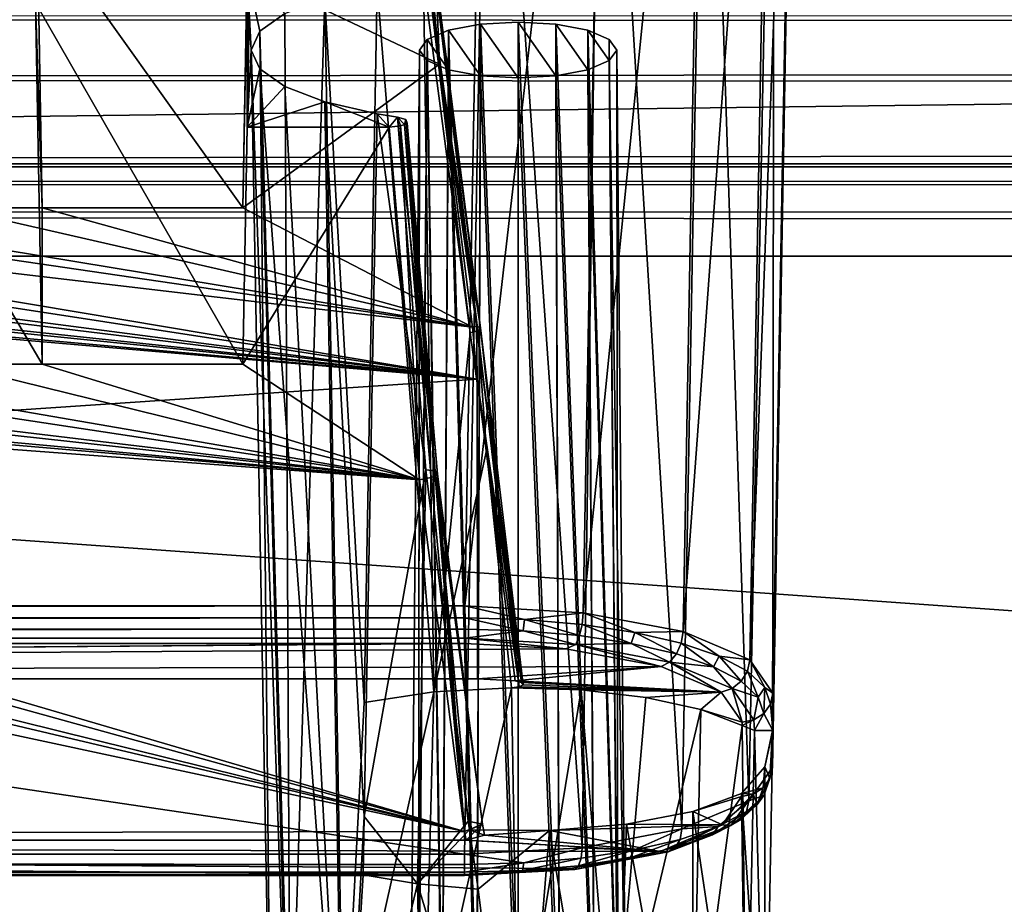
# Model space of a CAD drawing. Header units: metres. Extents: x -900 to 900, y -400 to 400.
# Tile 117 of 253: x 66 to 82, y -352 to -337. Entities that reach past the tile are written whole.
import ezdxf

# ---------------------------------------------------------------- set-up
doc = ezdxf.new("R2010")
doc.units = ezdxf.units.M

msp = doc.modelspace()

# ---------------------------------------------------------------- linework, layer by layer
at = {"layer": 'top'}
for points in [[(665.330933, -331.521484, -87.092094), (0.734328, -339.873474, -34.248688), (0.734328, -331.785187, -85.375465)], [(665.330933, -331.521484, -87.092094), (699.821045, -339.873474, -34.248688), (0.734328, -339.873474, -34.248688)], [(699.821045, -337.267792, -32.492775), (0.734328, -337.447784, -32.089329), (699.821045, -337.89444, -31.327679)], [(0.734328, -337.447784, -32.089329), (0.734328, -338.448273, -30.640034), (699.821045, -337.89444, -31.327679)], [(699.821045, -337.89444, -31.327679), (0.734328, -338.448273, -30.640034), (699.821045, -338.761719, -30.328711)], [(0.734328, -338.448273, -30.640034), (0.734328, -339.827301, -29.544678), (699.821045, -338.761719, -30.328711)], [(699.821045, -338.761719, -30.328711), (0.734328, -339.827301, -29.544678), (699.821045, -339.827301, -29.544678)], [(0.734328, -339.827301, -29.544678), (0.734328, -389.60788, -0.803848), (699.821045, -339.827301, -29.544678)], [(0.734328, -389.60788, -0.803848), (700.734314, -389.60788, -0.803848), (699.821045, -339.827301, -29.544678)], [(0.734328, -340.140503, -33.411907), (699.821045, -339.873474, -34.248688), (699.821045, -340.363281, -33.032032)], [(0.734328, -340.140503, -33.411907), (0.734328, -339.873474, -34.248688), (699.821045, -339.873474, -34.248688)], [(0.734328, -340.639496, -32.689068), (0.734328, -340.140503, -33.411907), (699.821045, -340.363281, -33.032032)], [(0.734328, -340.639496, -32.689068), (699.821045, -340.363281, -33.032032), (699.821045, -341.327301, -32.142754)], [(0.734328, -341.327301, -32.142754), (0.734328, -340.639496, -32.689068), (699.821045, -341.327301, -32.142754)], [(700.734314, -391.111328, -3.399924), (0.734328, -341.327301, -32.142754), (699.821045, -341.327301, -32.142754)], [(700.734314, -391.111328, -3.399924), (0.734328, -391.111328, -3.399924), (0.734328, -341.327301, -32.142754)]]:
    msp.add_3dface(points, dxfattribs=at)
at = {"layer": 'top012'}
for points in [[(-73.521225, -347.001709, -103.007545), (-73.882248, -327.106323, -97.531837), (73.11277, -327.106323, -97.531837)], [(72.751755, -347.001709, -103.007545), (-73.521225, -347.001709, -103.007545), (73.11277, -327.106323, -97.531837)], [(72.751755, -347.001709, -103.007545), (73.11277, -327.106323, -97.531837), (75.029785, -327.162415, -97.151451)], [(74.667778, -347.112, -102.642059), (72.751755, -347.001709, -103.007545), (75.029785, -327.162415, -97.151451)], [(74.667778, -347.112, -102.642059), (75.029785, -327.162415, -97.151451), (76.655792, -327.322113, -96.068375)], [(76.291084, -347.419556, -101.599655), (74.667778, -347.112, -102.642059), (76.655792, -327.322113, -96.068375)], [(76.291084, -347.419556, -101.599655), (76.655792, -327.322113, -96.068375), (77.742599, -327.561066, -94.447922)], [(77.373924, -347.877411, -100.039482), (76.291084, -347.419556, -101.599655), (77.742599, -327.561066, -94.447922)], [(77.373924, -347.877411, -100.039482), (77.742599, -327.561066, -94.447922), (78.12429, -327.842773, -92.537476)], [(77.750977, -348.41568, -98.199654), (77.373924, -347.877411, -100.039482), (78.12429, -327.842773, -92.537476)], [(78.12429, -327.842773, -92.537476), (77.740479, -349.623169, -94.093895), (77.745689, -349.024017, -96.131165)], [(78.12429, -327.842773, -92.537476), (78.12429, -328.584778, -87.505608), (77.740479, -349.623169, -94.093895)], [(77.750977, -348.41568, -98.199654), (78.12429, -327.842773, -92.537476), (77.745689, -349.024017, -96.131165)], [(77.740479, -349.623169, -94.093895), (78.12429, -328.584778, -87.505608), (77.774284, -328.856049, -85.665916)], [(77.356384, -350.164459, -92.26281), (77.774284, -328.856049, -85.665916), (76.664467, -329.105652, -83.973228)], [(77.356384, -350.164459, -92.26281), (77.740479, -349.623169, -94.093895), (77.774284, -328.856049, -85.665916)], [(76.271919, -350.621765, -90.711143), (76.664467, -329.105652, -83.973228), (74.974274, -329.269531, -82.861763)], [(76.271919, -350.621765, -90.711143), (77.356384, -350.164459, -92.26281), (76.664467, -329.105652, -83.973228)], [(73.137299, -329.321228, -82.511246), (-73.906776, -329.321228, -82.511246), (72.741257, -351.030212, -89.309532)], [(-73.906776, -329.321228, -82.511246), (-73.510727, -351.030212, -89.309532), (72.741257, -351.030212, -89.309532)], [(72.741257, -351.030212, -89.309532), (74.651611, -350.92572, -89.674278), (73.137299, -329.321228, -82.511246)], [(74.651611, -350.92572, -89.674278), (74.974274, -329.269531, -82.861763), (73.137299, -329.321228, -82.511246)], [(74.651611, -350.92572, -89.674278), (76.271919, -350.621765, -90.711143), (74.974274, -329.269531, -82.861763)], [(69.232346, -335.666107, -96.995865), (65.805069, -335.861908, -97.049751), (69.144127, -340.539459, -98.337128)], [(69.213799, -336.72998, -97.144173), (69.232346, -335.666107, -96.995865), (69.144127, -340.539459, -98.337128)], [(65.805069, -335.861908, -97.049751), (65.782516, -337.216003, -87.866669), (65.88974, -340.539459, -98.337128)], [(65.805069, -335.861908, -97.049751), (65.88974, -340.539459, -98.337128), (69.144127, -340.539459, -98.337128)], [(69.213799, -339.230011, -88.643356), (69.250504, -337.165253, -88.210953), (69.230324, -335.953308, -96.429764)], [(69.213799, -339.230011, -88.643356), (69.230324, -335.953308, -96.429764), (69.213799, -336.72998, -97.144173)], [(69.213799, -336.72998, -97.144173), (69.144127, -340.539459, -98.337128), (72.338806, -338.210144, -97.607689)], [(72.198372, -336.72998, -97.144173), (69.213799, -336.72998, -97.144173), (72.338806, -338.210144, -97.607689)], [(69.828117, -337.38678, -94.910889), (69.421951, -337.673615, -93.9356), (69.213799, -336.72998, -97.144173)], [(69.421951, -337.673615, -93.9356), (69.283615, -337.980011, -92.893768), (69.213799, -336.72998, -97.144173)], [(69.213799, -336.72998, -97.144173), (69.283615, -337.980011, -92.893768), (69.213799, -339.230011, -88.643356)], [(72.198372, -336.72998, -97.144173), (72.338806, -338.210144, -97.607689), (72.278191, -336.762817, -97.032524)], [(71.324722, -336.942719, -96.420891), (72.077942, -336.837433, -96.7789), (72.244186, -348.39563, -100.009048)], [(72.077942, -336.837433, -96.7789), (72.157089, -336.829193, -96.806885), (72.837906, -342.567505, -98.567841)], [(72.244186, -348.39563, -100.009048), (72.077942, -336.837433, -96.7789), (72.837906, -342.567505, -98.567841)], [(72.959412, -342.53537, -98.634079), (72.157089, -336.829193, -96.806885), (72.261528, -336.803558, -96.89399)], [(72.837906, -342.567505, -98.567841), (72.157089, -336.829193, -96.806885), (72.959412, -342.53537, -98.634079)], [(73.001968, -342.491547, -98.766609), (72.261528, -336.803558, -96.89399), (72.278191, -336.762817, -97.032524)], [(72.959412, -342.53537, -98.634079), (72.261528, -336.803558, -96.89399), (73.001968, -342.491547, -98.766609)], [(72.338806, -338.210144, -97.607689), (73.001968, -342.491547, -98.766609), (72.278191, -336.762817, -97.032524)], [(70.476173, -337.137848, -95.757339), (71.324722, -336.942719, -96.420891), (71.115265, -348.567719, -99.423897)], [(71.115265, -348.567719, -99.423897), (71.324722, -336.942719, -96.420891), (72.244186, -348.39563, -100.009048)], [(65.782516, -337.216003, -87.866669), (69.252525, -337.151703, -87.846535), (69.144127, -343.078796, -89.702637)], [(65.88974, -343.078796, -89.702637), (65.782516, -337.216003, -87.866669), (69.144127, -343.078796, -89.702637)], [(65.782516, -337.216003, -87.866669), (65.88974, -343.078796, -89.702637), (65.88974, -340.539459, -98.337128)], [(69.144127, -343.078796, -89.702637), (69.252525, -337.151703, -87.846535), (69.213799, -339.230011, -88.643356)], [(69.252525, -337.151703, -87.846535), (69.250504, -337.165253, -88.210953), (69.213799, -339.230011, -88.643356)], [(69.828117, -337.38678, -94.910889), (70.476173, -337.137848, -95.757339), (69.911819, -355.303955, -99.587593)], [(69.911819, -355.303955, -99.587593), (70.476173, -337.137848, -95.757339), (70.780769, -354.937012, -100.835228)], [(70.476173, -337.137848, -95.757339), (71.115265, -348.567719, -99.423897), (70.780769, -354.937012, -100.835228)], [(69.421951, -337.673615, -93.9356), (69.828117, -337.38678, -94.910889), (69.911819, -355.303955, -99.587593)], [(73.615273, -353.880707, -99.393036), (73.615265, -337.528564, -94.428764), (73.002968, -337.562927, -94.31192)], [(73.002968, -337.562927, -94.31192), (73.615265, -337.528564, -94.428764), (73.615265, -338.431427, -91.358772)], [(73.615273, -353.880707, -99.393036), (74.284569, -353.918243, -99.265366), (73.615265, -337.528564, -94.428764)], [(74.284569, -353.918243, -99.265366), (74.227554, -337.562927, -94.31192), (73.615265, -337.528564, -94.428764)], [(73.615265, -337.528564, -94.428764), (74.227554, -338.397064, -91.475616), (73.615265, -338.431427, -91.358772)], [(73.615265, -337.528564, -94.428764), (74.227554, -337.562927, -94.31192), (74.227554, -338.397064, -91.475616)], [(69.283615, -337.980011, -92.893768), (69.421951, -337.673615, -93.9356), (69.606689, -355.736755, -98.115898)], [(69.421951, -337.673615, -93.9356), (69.911819, -355.303955, -99.587593), (69.606689, -355.736755, -98.115898)], [(72.378525, -354.025208, -98.901695), (72.483894, -337.660797, -93.979172), (72.137054, -337.807251, -93.481186)], [(72.137054, -337.807251, -93.481186), (72.483894, -337.660797, -93.979172), (72.483894, -338.299225, -91.808365)], [(72.378525, -354.025208, -98.901695), (72.945999, -353.918243, -99.265366), (72.483894, -337.660797, -93.979172)], [(72.945999, -353.918243, -99.265366), (73.002968, -337.562927, -94.31192), (72.483894, -337.660797, -93.979172)], [(72.483894, -337.660797, -93.979172), (73.002968, -337.562927, -94.31192), (73.002968, -338.397064, -91.475616)], [(72.483894, -337.660797, -93.979172), (73.002968, -338.397064, -91.475616), (72.483894, -338.299225, -91.808365)], [(72.945999, -353.918243, -99.265366), (73.615273, -353.880707, -99.393036), (73.002968, -337.562927, -94.31192)], [(73.002968, -337.562927, -94.31192), (73.615265, -338.431427, -91.358772), (73.002968, -338.397064, -91.475616)], [(74.284569, -353.918243, -99.265366), (74.851997, -354.025208, -98.901657), (74.227554, -337.562927, -94.31192)], [(74.851997, -354.025208, -98.901657), (74.746635, -337.660797, -93.979172), (74.227554, -337.562927, -94.31192)], [(74.227554, -337.562927, -94.31192), (74.746635, -338.299225, -91.808365), (74.227554, -338.397064, -91.475616)], [(74.227554, -337.562927, -94.31192), (74.746635, -337.660797, -93.979172), (74.746635, -338.299225, -91.808365)], [(74.851997, -354.025208, -98.901657), (75.231148, -354.185303, -98.3573), (74.746635, -337.660797, -93.979172)], [(75.231148, -354.185303, -98.3573), (75.093468, -337.807251, -93.481186), (74.746635, -337.660797, -93.979172)], [(74.746635, -337.660797, -93.979172), (75.093468, -338.152771, -92.306351), (74.746635, -338.299225, -91.808365)], [(74.746635, -337.660797, -93.979172), (75.093468, -337.807251, -93.481186), (75.093468, -338.152771, -92.306351)], [(71.999313, -354.185303, -98.35733), (72.137054, -337.807251, -93.481186), (72.015266, -337.980011, -92.893768)], [(71.999313, -354.185303, -98.35733), (72.378525, -354.025208, -98.901695), (72.137054, -337.807251, -93.481186)], [(72.015266, -337.980011, -92.893768), (72.137054, -337.807251, -93.481186), (72.137054, -338.152771, -92.306351)], [(72.137054, -337.807251, -93.481186), (72.483894, -338.299225, -91.808365), (72.137054, -338.152771, -92.306351)], [(75.215263, -337.980011, -92.893768), (75.093468, -337.807251, -93.481186), (75.231148, -354.185303, -98.3573)], [(75.093468, -337.807251, -93.481186), (75.215263, -337.980011, -92.893768), (75.093468, -338.152771, -92.306351)], [(69.283615, -337.980011, -92.893768), (69.421951, -338.286407, -91.851936), (69.213799, -339.230011, -88.643356)], [(69.606689, -355.736755, -98.115898), (69.911819, -356.169586, -96.644211), (69.283615, -337.980011, -92.893768)], [(69.911819, -356.169586, -96.644211), (69.421951, -338.286407, -91.851936), (69.283615, -337.980011, -92.893768)], [(71.866135, -354.374146, -97.715164), (71.999313, -354.185303, -98.35733), (72.015266, -337.980011, -92.893768)], [(71.866135, -354.374146, -97.715164), (72.015266, -337.980011, -92.893768), (71.999382, -354.563019, -97.07299)], [(72.015266, -337.980011, -92.893768), (72.137054, -338.152771, -92.306351), (71.999382, -354.563019, -97.07299)], [(75.093468, -338.152771, -92.306351), (75.215263, -337.980011, -92.893768), (75.364388, -354.374146, -97.715164)], [(75.364388, -354.374146, -97.715164), (75.215263, -337.980011, -92.893768), (75.231148, -354.185303, -98.3573)], [(71.999382, -354.563019, -97.07299), (72.137054, -338.152771, -92.306351), (72.378647, -354.723053, -96.52877)], [(72.137054, -338.152771, -92.306351), (72.483894, -338.299225, -91.808365), (72.378647, -354.723053, -96.52877)], [(74.746635, -338.299225, -91.808365), (75.093468, -338.152771, -92.306351), (75.231232, -354.563019, -97.072983)], [(75.231232, -354.563019, -97.072983), (75.093468, -338.152771, -92.306351), (75.364388, -354.374146, -97.715164)], [(72.338806, -338.210144, -97.607689), (69.144127, -340.539459, -98.337128), (72.87104, -342.476807, -98.943825)], [(69.213799, -339.230011, -88.643356), (69.421951, -338.286407, -91.851936), (69.828117, -338.573242, -90.876648)], [(69.911819, -356.169586, -96.644211), (70.780769, -356.536499, -95.396568), (69.421951, -338.286407, -91.851936)], [(70.780769, -356.536499, -95.396568), (69.828117, -338.573242, -90.876648), (69.421951, -338.286407, -91.851936)], [(73.001968, -342.491547, -98.766609), (72.338806, -338.210144, -97.607689), (72.938965, -342.460663, -98.894577)], [(72.338806, -338.210144, -97.607689), (72.87104, -342.476807, -98.943825), (72.938965, -342.460663, -98.894577)], [(72.378647, -354.723053, -96.52877), (72.483894, -338.299225, -91.808365), (72.945976, -354.830048, -96.164978)], [(72.483894, -338.299225, -91.808365), (73.002968, -338.397064, -91.475616), (72.945976, -354.830048, -96.164978)], [(74.227554, -338.397064, -91.475616), (74.746635, -338.299225, -91.808365), (74.852051, -354.723114, -96.528603)], [(74.852051, -354.723114, -96.528603), (74.746635, -338.299225, -91.808365), (75.231232, -354.563019, -97.072983)], [(72.945976, -354.830048, -96.164978), (73.002968, -338.397064, -91.475616), (73.615257, -354.867615, -96.037262)], [(73.002968, -338.397064, -91.475616), (73.615265, -338.431427, -91.358772), (73.615257, -354.867615, -96.037262)], [(73.615257, -354.867615, -96.037262), (73.615265, -338.431427, -91.358772), (74.284576, -354.830078, -96.164886)], [(73.615265, -338.431427, -91.358772), (74.227554, -338.397064, -91.475616), (74.284576, -354.830078, -96.164886)], [(74.284576, -354.830078, -96.164886), (74.227554, -338.397064, -91.475616), (74.852051, -354.723114, -96.528603)], [(69.828117, -338.573242, -90.876648), (70.476173, -338.822174, -90.030197), (69.213799, -339.230011, -88.643356)], [(70.476173, -338.822174, -90.030197), (69.828117, -338.573242, -90.876648), (70.780769, -356.536499, -95.396568)], [(70.476173, -338.822174, -90.030197), (71.519783, -339.230103, -88.643379), (69.213799, -339.230011, -88.643356)], [(70.476173, -338.822174, -90.030197), (71.324722, -339.017303, -89.366646), (71.519783, -339.230103, -88.643379)], [(71.324722, -339.017303, -89.366646), (70.476173, -338.822174, -90.030197), (71.115265, -350.417206, -93.135101)], [(70.476173, -338.822174, -90.030197), (70.780769, -356.536499, -95.396568), (71.115265, -350.417206, -93.135101)], [(72.116959, -344.794434, -90.777023), (71.324722, -339.017303, -89.366646), (71.115265, -350.417206, -93.135101)], [(71.324722, -339.017303, -89.366646), (71.655487, -339.069916, -89.187752), (71.519783, -339.230103, -88.643379)], [(72.116959, -344.794434, -90.777023), (71.655487, -339.069916, -89.187752), (71.324722, -339.017303, -89.366646)], [(71.519783, -339.230103, -88.643379), (71.655487, -339.069916, -89.187752), (71.703621, -339.212341, -88.703522)], [(71.790985, -339.10907, -89.054626), (71.655487, -339.069916, -89.187752), (72.269905, -344.811523, -90.644859)], [(71.655487, -339.069916, -89.187752), (72.116959, -344.794434, -90.777023), (72.269905, -344.811523, -90.644859)], [(71.655487, -339.069916, -89.187752), (71.771835, -339.191345, -88.774826), (71.703621, -339.212341, -88.703522)], [(71.655487, -339.069916, -89.187752), (71.790985, -339.10907, -89.054626), (71.771835, -339.191345, -88.774826)], [(71.790985, -339.10907, -89.054626), (71.812004, -339.1651, -88.864151), (71.771835, -339.191345, -88.774826)], [(71.812004, -339.1651, -88.864151), (71.790985, -339.10907, -89.054626), (72.304123, -344.862183, -90.448372)], [(71.790985, -339.10907, -89.054626), (72.269905, -344.811523, -90.644859), (72.304123, -344.862183, -90.448372)], [(69.213799, -339.230011, -88.643356), (71.519783, -339.230103, -88.643379), (69.144127, -343.078796, -89.702637)], [(71.519783, -339.230103, -88.643379), (72.010674, -344.958374, -90.21994), (69.144127, -343.078796, -89.702637)], [(72.010674, -344.958374, -90.21994), (71.519783, -339.230103, -88.643379), (71.703621, -339.212341, -88.703522)], [(72.200256, -344.918884, -90.280052), (71.703621, -339.212341, -88.703522), (71.771835, -339.191345, -88.774826)], [(72.010674, -344.958374, -90.21994), (71.703621, -339.212341, -88.703522), (72.200256, -344.918884, -90.280052)], [(71.771835, -339.191345, -88.774826), (71.812004, -339.1651, -88.864151), (72.267342, -344.891571, -90.354889)], [(72.267342, -344.891571, -90.354889), (72.200256, -344.918884, -90.280052), (71.771835, -339.191345, -88.774826)], [(71.812004, -339.1651, -88.864151), (72.304123, -344.862183, -90.448372), (72.267342, -344.891571, -90.354889)], [(72.951332, -343.319763, -99.207802), (40.619541, -340.539459, -98.337128), (0.605772, -348.18335, -100.730858)], [(42.119236, -340.539459, -98.337128), (40.619541, -340.539459, -98.337128), (72.951332, -343.319763, -99.207802)], [(45.373642, -340.539459, -98.337128), (42.119236, -340.539459, -98.337128), (72.951332, -343.319763, -99.207802)], [(72.951332, -343.319763, -99.207802), (46.873337, -340.539459, -98.337128), (45.373642, -340.539459, -98.337128)], [(50.127743, -340.539459, -98.337128), (46.873337, -340.539459, -98.337128), (72.951332, -343.319763, -99.207802)], [(51.627438, -340.539459, -98.337128), (50.127743, -340.539459, -98.337128), (72.951332, -343.319763, -99.207802)], [(72.951332, -343.319763, -99.207802), (54.88184, -340.539459, -98.337128), (51.627438, -340.539459, -98.337128)], [(56.381538, -340.539459, -98.337128), (54.88184, -340.539459, -98.337128), (72.951332, -343.319763, -99.207802)], [(59.635941, -340.539459, -98.337128), (56.381538, -340.539459, -98.337128), (72.87104, -342.476807, -98.943825)], [(72.87104, -342.476807, -98.943825), (56.381538, -340.539459, -98.337128), (72.951332, -343.319763, -99.207802)], [(61.135635, -340.539459, -98.337128), (59.635941, -340.539459, -98.337128), (72.87104, -342.476807, -98.943825)], [(64.390038, -340.539459, -98.337128), (61.135635, -340.539459, -98.337128), (72.87104, -342.476807, -98.943825)], [(65.88974, -340.539459, -98.337128), (65.88974, -343.078796, -89.702637), (64.390038, -340.539459, -98.337128)], [(65.88974, -343.078796, -89.702637), (64.390038, -343.078796, -89.702637), (64.390038, -340.539459, -98.337128)], [(72.87104, -342.476807, -98.943825), (65.88974, -340.539459, -98.337128), (64.390038, -340.539459, -98.337128)], [(69.144127, -340.539459, -98.337128), (65.88974, -340.539459, -98.337128), (72.87104, -342.476807, -98.943825)], [(72.938965, -342.460663, -98.894577), (72.87104, -342.476807, -98.943825), (72.951332, -343.319763, -99.207802)], [(73.671326, -348.243896, -100.525032), (72.938965, -342.460663, -98.894577), (72.951332, -343.319763, -99.207802)], [(73.671326, -348.243896, -100.525032), (73.698654, -348.282318, -100.394371), (72.938965, -342.460663, -98.894577)], [(73.698654, -348.282318, -100.394371), (73.001968, -342.491547, -98.766609), (72.938965, -342.460663, -98.894577)], [(72.244186, -348.39563, -100.009048), (72.837906, -342.567505, -98.567841), (73.102524, -344.477844, -99.134254)], [(73.102524, -344.477844, -99.134254), (72.837906, -342.567505, -98.567841), (72.959412, -342.53537, -98.634079)], [(73.630249, -348.316467, -100.278206), (72.959412, -342.53537, -98.634079), (73.001968, -342.491547, -98.766609)], [(73.102524, -344.477844, -99.134254), (72.959412, -342.53537, -98.634079), (73.630249, -348.316467, -100.278206)], [(73.698654, -348.282318, -100.394371), (73.630249, -348.316467, -100.278206), (73.001968, -342.491547, -98.766609)], [(37.365135, -343.078796, -89.702637), (72.741539, -350.661682, -91.789635), (0.605772, -350.801575, -91.82814)], [(37.365135, -343.078796, -89.702637), (40.619541, -343.078796, -89.702637), (72.741539, -350.661682, -91.789635)], [(40.619541, -343.078796, -89.702637), (42.119236, -343.078796, -89.702637), (72.741539, -350.661682, -91.789635)], [(72.741539, -350.661682, -91.789635), (42.119236, -343.078796, -89.702637), (45.373642, -343.078796, -89.702637)], [(45.373642, -343.078796, -89.702637), (46.873337, -343.078796, -89.702637), (72.741539, -350.661682, -91.789635)], [(46.873337, -343.078796, -89.702637), (72.010674, -344.958374, -90.21994), (72.741539, -350.661682, -91.789635)], [(46.873337, -343.078796, -89.702637), (50.127743, -343.078796, -89.702637), (72.010674, -344.958374, -90.21994)], [(50.127743, -343.078796, -89.702637), (51.627438, -343.078796, -89.702637), (72.010674, -344.958374, -90.21994)], [(72.010674, -344.958374, -90.21994), (51.627438, -343.078796, -89.702637), (54.88184, -343.078796, -89.702637)], [(54.88184, -343.078796, -89.702637), (56.381538, -343.078796, -89.702637), (72.010674, -344.958374, -90.21994)], [(56.381538, -343.078796, -89.702637), (59.635941, -343.078796, -89.702637), (72.010674, -344.958374, -90.21994)], [(72.010674, -344.958374, -90.21994), (59.635941, -343.078796, -89.702637), (61.135635, -343.078796, -89.702637)], [(61.135635, -343.078796, -89.702637), (64.390038, -343.078796, -89.702637), (72.010674, -344.958374, -90.21994)], [(64.390038, -343.078796, -89.702637), (65.88974, -343.078796, -89.702637), (72.010674, -344.958374, -90.21994)], [(72.010674, -344.958374, -90.21994), (65.88974, -343.078796, -89.702637), (69.144127, -343.078796, -89.702637)], [(72.955193, -348.18335, -100.730858), (72.951332, -343.319763, -99.207802), (0.605772, -348.18335, -100.730858)], [(73.566483, -348.220154, -100.605728), (73.671326, -348.243896, -100.525032), (72.951332, -343.319763, -99.207802)], [(72.955193, -348.18335, -100.730858), (73.566483, -348.220154, -100.605728), (72.951332, -343.319763, -99.207802)], [(73.505943, -348.330963, -100.233139), (72.244186, -348.39563, -100.009048), (73.102524, -344.477844, -99.134254)], [(73.505943, -348.330963, -100.233139), (73.102524, -344.477844, -99.134254), (73.630249, -348.316467, -100.278206)], [(71.981422, -351.514252, -92.949104), (72.116959, -344.794434, -90.777023), (71.115265, -350.417206, -93.135101)], [(72.800667, -350.494415, -92.359619), (72.116959, -344.794434, -90.777023), (71.981422, -351.514252, -92.949104)], [(72.116959, -344.794434, -90.777023), (72.800667, -350.494415, -92.359619), (72.269905, -344.811523, -90.644859)], [(72.304123, -344.862183, -90.448372), (72.741539, -350.661682, -91.789635), (72.267342, -344.891571, -90.354889)], [(72.800667, -350.494415, -92.359619), (73.03582, -350.541931, -92.036575), (72.269905, -344.811523, -90.644859)], [(72.269905, -344.811523, -90.644859), (73.03582, -350.541931, -92.036575), (72.304123, -344.862183, -90.448372)], [(73.03582, -350.541931, -92.036575), (72.741539, -350.661682, -91.789635), (72.304123, -344.862183, -90.448372)], [(72.741539, -350.661682, -91.789635), (72.010674, -344.958374, -90.21994), (72.200256, -344.918884, -90.280052)], [(72.741539, -350.661682, -91.789635), (72.200256, -344.918884, -90.280052), (72.267342, -344.891571, -90.354889)], [(72.751755, -347.194153, -103.021889), (-73.521225, -347.194153, -103.021889), (72.751755, -347.001709, -103.007545)], [(-73.521225, -347.194153, -103.021889), (-73.521225, -347.001709, -103.007545), (72.751755, -347.001709, -103.007545)], [(72.751755, -347.194153, -103.021889), (72.751755, -347.001709, -103.007545), (73.718483, -347.222321, -102.929825)], [(73.718483, -347.222321, -102.929825), (72.751755, -347.001709, -103.007545), (74.667778, -347.112, -102.642059)], [(74.667778, -347.112, -102.642059), (74.651833, -347.302917, -102.658524), (73.718483, -347.222321, -102.929825)], [(75.510246, -347.433197, -102.217262), (74.651833, -347.302917, -102.658524), (74.667778, -347.112, -102.642059)], [(76.291084, -347.419556, -101.599655), (75.510246, -347.433197, -102.217262), (74.667778, -347.112, -102.642059)], [(72.751755, -347.377655, -102.962303), (-73.521225, -347.377655, -102.962303), (72.751755, -347.194153, -103.021889)], [(-73.521225, -347.377655, -102.962303), (-73.521225, -347.194153, -103.021889), (72.751755, -347.194153, -103.021889)], [(73.69722, -347.404785, -102.872025), (72.751755, -347.377655, -102.962303), (72.751755, -347.194153, -103.021889)], [(73.69722, -347.404785, -102.872025), (72.751755, -347.194153, -103.021889), (73.718483, -347.222321, -102.929825)], [(73.718483, -347.222321, -102.929825), (74.610023, -347.483276, -102.606522), (73.69722, -347.404785, -102.872025)], [(74.651833, -347.302917, -102.658524), (74.610023, -347.483276, -102.606522), (73.718483, -347.222321, -102.929825)], [(72.751755, -347.524963, -102.837669), (-73.521225, -347.524963, -102.837669), (72.751755, -347.377655, -102.962303)], [(-73.521225, -347.524963, -102.837669), (-73.521225, -347.377655, -102.962303), (72.751755, -347.377655, -102.962303)], [(72.751755, -347.524963, -102.837669), (72.751755, -347.377655, -102.962303), (73.69722, -347.404785, -102.872025)], [(74.548409, -347.626343, -102.493797), (72.751755, -347.524963, -102.837669), (73.69722, -347.404785, -102.872025)], [(74.610023, -347.483276, -102.606522), (74.548409, -347.626343, -102.493797), (73.69722, -347.404785, -102.872025)], [(75.449524, -347.610474, -102.174866), (74.610023, -347.483276, -102.606522), (74.651833, -347.302917, -102.658524)], [(74.651833, -347.302917, -102.658524), (75.510246, -347.433197, -102.217262), (75.449524, -347.610474, -102.174866)], [(75.510246, -347.433197, -102.217262), (76.184402, -347.781067, -101.595055), (75.449524, -347.610474, -102.174866)], [(76.261688, -347.607727, -101.624428), (75.510246, -347.433197, -102.217262), (76.291084, -347.419556, -101.599655)], [(75.510246, -347.433197, -102.217262), (76.261688, -347.607727, -101.624428), (76.184402, -347.781067, -101.595055)], [(76.877831, -347.820007, -100.902023), (76.261688, -347.607727, -101.624428), (76.291084, -347.419556, -101.599655)], [(76.291084, -347.419556, -101.599655), (77.373924, -347.877411, -100.039482), (76.877831, -347.820007, -100.902023)], [(72.751755, -347.614075, -102.666542), (-73.521225, -347.614075, -102.666542), (72.751755, -347.524963, -102.837669)], [(-73.521225, -347.614075, -102.666542), (-73.521225, -347.524963, -102.837669), (72.751755, -347.524963, -102.837669)], [(74.548409, -347.626343, -102.493797), (74.387276, -347.700928, -102.371292), (72.751755, -347.524963, -102.837669)], [(74.387276, -347.700928, -102.371292), (72.751755, -347.614075, -102.666542), (72.751755, -347.524963, -102.837669)], [(74.548409, -347.626343, -102.493797), (74.610023, -347.483276, -102.606522), (75.449524, -347.610474, -102.174866)], [(-1.375246, -348.18335, -100.730858), (-73.521225, -347.614075, -102.666542), (72.751755, -347.614075, -102.666542)], [(0.605772, -348.18335, -100.730858), (-1.375246, -348.18335, -100.730858), (72.751755, -347.614075, -102.666542)], [(72.751755, -347.614075, -102.666542), (74.387276, -347.700928, -102.371292), (0.605772, -348.18335, -100.730858)], [(74.387276, -347.700928, -102.371292), (75.93721, -347.987, -101.398575), (0.605772, -348.18335, -100.730858)], [(75.93721, -347.987, -101.398575), (74.387276, -347.700928, -102.371292), (74.548409, -347.626343, -102.493797)], [(76.070656, -347.914032, -101.515877), (74.548409, -347.626343, -102.493797), (75.449524, -347.610474, -102.174866)], [(76.070656, -347.914032, -101.515877), (75.93721, -347.987, -101.398575), (74.548409, -347.626343, -102.493797)], [(75.449524, -347.610474, -102.174866), (76.184402, -347.781067, -101.595055), (76.070656, -347.914032, -101.515877)], [(76.261688, -347.607727, -101.624428), (76.786995, -347.98877, -100.888588), (76.184402, -347.781067, -101.595055)], [(76.786995, -347.98877, -100.888588), (76.261688, -347.607727, -101.624428), (76.877831, -347.820007, -100.902023)], [(76.911751, -348.399872, -99.994644), (75.93721, -347.987, -101.398575), (76.070656, -347.914032, -101.515877)], [(76.184402, -347.781067, -101.595055), (76.786995, -347.98877, -100.888588), (76.070656, -347.914032, -101.515877)], [(77.086273, -348.344147, -100.053062), (76.911751, -348.399872, -99.994644), (76.070656, -347.914032, -101.515877)], [(76.070656, -347.914032, -101.515877), (76.786995, -347.98877, -100.888588), (77.086273, -348.344147, -100.053062)], [(77.23494, -348.225708, -100.082069), (76.786995, -347.98877, -100.888588), (76.877831, -347.820007, -100.902023)], [(77.373924, -347.877411, -100.039482), (77.335815, -348.062073, -100.077263), (76.877831, -347.820007, -100.902023)], [(76.877831, -347.820007, -100.902023), (77.335815, -348.062073, -100.077263), (77.23494, -348.225708, -100.082069)], [(77.335815, -348.062073, -100.077263), (77.373924, -347.877411, -100.039482), (77.616539, -348.324829, -99.180946)], [(77.373924, -347.877411, -100.039482), (77.750977, -348.41568, -98.199654), (77.616539, -348.324829, -99.180946)], [(0.605772, -348.18335, -100.730858), (75.93721, -347.987, -101.398575), (72.955193, -348.18335, -100.730858)], [(75.93721, -347.987, -101.398575), (73.566483, -348.220154, -100.605728), (72.955193, -348.18335, -100.730858)], [(75.93721, -347.987, -101.398575), (76.911751, -348.399872, -99.994644), (73.566483, -348.220154, -100.605728)], [(77.086273, -348.344147, -100.053062), (76.786995, -347.98877, -100.888588), (77.23494, -348.225708, -100.082069)], [(77.335815, -348.062073, -100.077263), (77.509567, -348.483032, -99.205589), (77.23494, -348.225708, -100.082069)], [(77.509567, -348.483032, -99.205589), (77.335815, -348.062073, -100.077263), (77.616539, -348.324829, -99.180946)], [(76.911751, -348.399872, -99.994644), (73.671326, -348.243896, -100.525032), (73.566483, -348.220154, -100.605728)], [(73.698654, -348.282318, -100.394371), (73.671326, -348.243896, -100.525032), (76.911751, -348.399872, -99.994644)], [(77.509567, -348.483032, -99.205589), (77.086273, -348.344147, -100.053062), (77.23494, -348.225708, -100.082069)], [(70.780769, -354.937012, -100.835228), (71.115265, -348.567719, -99.423897), (72.244186, -348.39563, -100.009048)], [(70.780769, -354.937012, -100.835228), (72.244186, -348.39563, -100.009048), (72.081245, -354.691864, -101.668877)], [(72.244186, -348.39563, -100.009048), (73.505943, -348.330963, -100.233139), (72.081245, -354.691864, -101.668877)], [(72.081245, -354.691864, -101.668877), (73.505943, -348.330963, -100.233139), (73.615265, -354.605774, -101.961617)], [(73.505943, -348.330963, -100.233139), (73.630249, -348.316467, -100.278206), (74.635384, -348.365601, -100.111198)], [(73.505943, -348.330963, -100.233139), (74.635384, -348.365601, -100.111198), (73.615265, -354.605774, -101.961617)], [(73.615265, -354.605774, -101.961617), (74.635384, -348.365601, -100.111198), (75.149277, -354.691864, -101.668877)], [(73.630249, -348.316467, -100.278206), (73.698654, -348.282318, -100.394371), (76.911751, -348.399872, -99.994644)], [(73.630249, -348.316467, -100.278206), (76.911751, -348.399872, -99.994644), (74.635384, -348.365601, -100.111198)], [(76.911751, -348.399872, -99.994644), (75.687279, -348.48703, -99.698303), (74.635384, -348.365601, -100.111198)], [(74.635384, -348.365601, -100.111198), (75.687279, -348.48703, -99.698303), (75.149277, -354.691864, -101.668877)], [(76.581665, -348.684875, -99.025528), (75.687279, -348.48703, -99.698303), (76.911751, -348.399872, -99.994644)], [(77.251053, -348.886658, -98.339439), (76.581665, -348.684875, -99.025528), (76.911751, -348.399872, -99.994644)], [(77.086273, -348.344147, -100.053062), (77.251053, -348.886658, -98.339439), (76.911751, -348.399872, -99.994644)], [(77.509567, -348.483032, -99.205589), (77.440376, -348.851074, -98.328491), (77.086273, -348.344147, -100.053062)], [(77.440376, -348.851074, -98.328491), (77.251053, -348.886658, -98.339439), (77.086273, -348.344147, -100.053062)], [(77.616539, -348.324829, -99.180946), (77.601509, -348.749359, -98.298157), (77.509567, -348.483032, -99.205589)], [(77.616539, -348.324829, -99.180946), (77.710449, -348.596649, -98.252975), (77.601509, -348.749359, -98.298157)], [(77.750977, -348.41568, -98.199654), (77.710449, -348.596649, -98.252975), (77.616539, -348.324829, -99.180946)], [(75.149277, -354.691864, -101.668877), (75.687279, -348.48703, -99.698303), (76.581665, -348.684875, -99.025528)], [(77.601509, -348.749359, -98.298157), (77.440376, -348.851074, -98.328491), (77.509567, -348.483032, -99.205589)], [(77.710449, -348.596649, -98.252975), (77.750977, -348.41568, -98.199654), (77.745964, -349.024506, -96.141869)], [(77.745964, -349.024506, -96.141869), (77.750977, -348.41568, -98.199654), (77.745689, -349.024017, -96.131165)], [(75.149277, -354.691864, -101.668877), (76.581665, -348.684875, -99.025528), (76.449753, -354.937012, -100.835228)], [(76.581665, -348.684875, -99.025528), (77.250557, -348.944122, -98.144005), (76.449753, -354.937012, -100.835228)], [(77.251053, -348.886658, -98.339439), (77.250557, -348.944122, -98.144005), (76.581665, -348.684875, -99.025528)], [(77.601509, -348.749359, -98.298157), (77.710449, -348.596649, -98.252975), (77.745964, -349.024506, -96.141869)], [(77.251053, -348.886658, -98.339439), (77.440376, -348.851074, -98.328491), (77.250557, -348.944122, -98.144005)], [(77.440376, -348.851074, -98.328491), (77.450638, -349.025146, -97.718826), (77.250557, -348.944122, -98.144005)], [(77.440376, -348.851074, -98.328491), (77.601509, -348.749359, -98.298157), (77.450638, -349.025146, -97.718826)], [(77.601509, -348.749359, -98.298157), (77.745964, -349.024506, -96.141869), (77.450638, -349.025146, -97.718826)], [(76.449753, -354.937012, -100.835228), (77.250557, -348.944122, -98.144005), (77.318703, -355.303955, -99.587593)], [(77.250557, -348.944122, -98.144005), (77.450638, -349.025146, -97.718826), (77.318703, -355.303955, -99.587593)], [(77.318703, -355.303955, -99.587593), (77.450638, -349.025146, -97.718826), (77.62384, -355.736755, -98.115898)], [(77.450638, -349.025146, -97.718826), (77.745964, -349.024506, -96.141869), (77.62384, -355.736755, -98.115898)], [(77.699951, -349.804108, -94.147217), (77.617363, -349.613342, -95.272789), (77.745689, -349.024017, -96.131165)], [(77.617363, -349.613342, -95.272789), (77.745964, -349.024506, -96.141869), (77.745689, -349.024017, -96.131165)], [(77.62384, -355.736755, -98.115898), (77.745964, -349.024506, -96.141869), (77.617363, -349.613342, -95.272789)], [(77.740479, -349.623169, -94.093895), (77.699951, -349.804108, -94.147217), (77.745689, -349.024017, -96.131165)], [(77.591011, -349.956818, -94.192406), (77.240974, -350.045837, -94.397903), (77.617363, -349.613342, -95.272789)], [(77.240974, -350.045837, -94.397903), (77.62384, -355.736755, -98.115898), (77.617363, -349.613342, -95.272789)], [(77.601906, -350.076965, -93.223129), (77.740479, -349.623169, -94.093895), (77.356384, -350.164459, -92.26281)], [(77.699951, -349.804108, -94.147217), (77.591011, -349.956818, -94.192406), (77.617363, -349.613342, -95.272789)], [(77.699951, -349.804108, -94.147217), (77.740479, -349.623169, -94.093895), (77.601906, -350.076965, -93.223129)], [(77.495026, -350.223206, -93.288506), (77.591011, -349.956818, -94.192406), (77.699951, -349.804108, -94.147217)], [(77.495026, -350.223206, -93.288506), (77.699951, -349.804108, -94.147217), (77.601906, -350.076965, -93.223129)], [(77.591011, -349.956818, -94.192406), (77.429878, -350.058533, -94.222733), (77.240974, -350.045837, -94.397903)], [(77.429878, -350.058533, -94.222733), (77.591011, -349.956818, -94.192406), (77.495026, -350.223206, -93.288506)], [(77.240974, -350.045837, -94.397903), (77.240555, -350.094147, -94.233681), (76.448776, -350.337189, -93.407204)], [(76.448776, -350.337189, -93.407204), (77.318703, -356.169586, -96.644211), (77.240974, -350.045837, -94.397903)], [(77.240555, -350.094147, -94.233681), (76.93071, -350.553986, -92.670029), (76.448776, -350.337189, -93.407204)], [(77.069176, -350.563965, -92.505081), (76.93071, -350.553986, -92.670029), (77.429878, -350.058533, -94.222733)], [(76.93071, -350.553986, -92.670029), (77.240555, -350.094147, -94.233681), (77.429878, -350.058533, -94.222733)], [(77.069176, -350.563965, -92.505081), (77.429878, -350.058533, -94.222733), (77.495026, -350.223206, -93.288506)], [(77.318344, -350.340118, -92.331139), (77.217621, -350.480225, -92.416039), (77.601906, -350.076965, -93.223129)], [(77.601906, -350.076965, -93.223129), (77.217621, -350.480225, -92.416039), (77.495026, -350.223206, -93.288506)], [(77.429878, -350.058533, -94.222733), (77.240555, -350.094147, -94.233681), (77.240974, -350.045837, -94.397903)], [(77.318703, -356.169586, -96.644211), (77.62384, -355.736755, -98.115898), (77.240974, -350.045837, -94.397903)], [(77.356384, -350.164459, -92.26281), (77.318344, -350.340118, -92.331139), (77.601906, -350.076965, -93.223129)], [(76.271919, -350.621765, -90.711143), (76.858894, -350.581909, -91.510696), (77.356384, -350.164459, -92.26281)], [(76.858894, -350.581909, -91.510696), (77.318344, -350.340118, -92.331139), (77.356384, -350.164459, -92.26281)], [(77.217621, -350.480225, -92.416039), (77.069176, -350.563965, -92.505081), (77.495026, -350.223206, -93.288506)], [(70.780769, -356.536499, -95.396568), (71.097809, -351.367218, -93.449135), (71.115265, -350.417206, -93.135101)], [(71.115265, -350.417206, -93.135101), (71.097809, -351.367218, -93.449135), (71.981422, -351.514252, -92.949104)], [(76.93071, -350.553986, -92.670029), (75.3741, -350.544342, -92.702843), (76.448776, -350.337189, -93.407204)], [(75.3741, -350.544342, -92.702843), (76.449753, -356.536499, -95.396568), (76.448776, -350.337189, -93.407204)], [(76.449753, -356.536499, -95.396568), (77.318703, -356.169586, -96.644211), (76.448776, -350.337189, -93.407204)], [(77.318344, -350.340118, -92.331139), (76.858894, -350.581909, -91.510696), (76.768242, -350.716461, -91.613609)], [(76.768242, -350.716461, -91.613609), (77.217621, -350.480225, -92.416039), (77.318344, -350.340118, -92.331139)], [(77.069176, -350.563965, -92.505081), (77.217621, -350.480225, -92.416039), (76.768242, -350.716461, -91.613609)], [(72.823357, -350.63385, -92.398453), (72.800667, -350.494415, -92.359619), (71.981422, -351.514252, -92.949104)], [(71.981422, -351.514252, -92.949104), (72.965508, -351.596375, -92.671898), (72.823357, -350.63385, -92.398453)], [(72.769066, -350.801544, -91.828278), (72.741539, -350.661682, -91.789635), (73.03582, -350.541931, -92.036575)], [(73.03582, -350.541931, -92.036575), (73.067772, -350.724518, -92.090233), (72.769066, -350.801544, -91.828278)], [(72.800667, -350.494415, -92.359619), (72.823357, -350.63385, -92.398453), (73.03582, -350.541931, -92.036575)], [(72.823357, -350.63385, -92.398453), (73.067772, -350.724518, -92.090233), (73.03582, -350.541931, -92.036575)], [(73.067772, -350.724518, -92.090233), (72.823357, -350.63385, -92.398453), (74.124092, -350.646637, -92.355034)], [(74.124092, -350.646637, -92.355034), (72.823357, -350.63385, -92.398453), (72.965508, -351.596375, -92.671898)], [(74.124092, -350.646637, -92.355034), (75.3741, -350.544342, -92.702843), (76.93071, -350.553986, -92.670029)], [(74.124092, -350.646637, -92.355034), (75.149277, -356.781677, -94.56292), (75.3741, -350.544342, -92.702843)], [(75.918907, -350.989777, -91.188232), (74.124092, -350.646637, -92.355034), (76.93071, -350.553986, -92.670029)], [(76.271919, -350.621765, -90.711143), (74.651611, -350.92572, -89.674278), (75.492165, -350.966583, -90.202713)], [(75.149277, -356.781677, -94.56292), (76.449753, -356.536499, -95.396568), (75.3741, -350.544342, -92.702843)], [(75.492165, -350.966583, -90.202713), (76.242592, -350.793365, -90.792252), (76.271919, -350.621765, -90.711143)], [(75.918907, -350.989777, -91.188232), (76.93071, -350.553986, -92.670029), (77.069176, -350.563965, -92.505081)], [(76.052025, -350.992035, -91.049805), (75.918907, -350.989777, -91.188232), (77.069176, -350.563965, -92.505081)], [(76.052025, -350.992035, -91.049805), (77.069176, -350.563965, -92.505081), (76.768242, -350.716461, -91.613609)], [(76.858894, -350.581909, -91.510696), (76.165504, -350.923187, -90.91098), (76.768242, -350.716461, -91.613609)], [(76.858894, -350.581909, -91.510696), (76.242592, -350.793365, -90.792252), (76.165504, -350.923187, -90.91098)], [(76.242592, -350.793365, -90.792252), (76.858894, -350.581909, -91.510696), (76.271919, -350.621765, -90.711143)], [(72.741257, -351.360474, -89.927757), (-73.510727, -351.360474, -89.927757), (0.605772, -350.801575, -91.82814)], [(0.605772, -350.801575, -91.82814), (72.741539, -350.661682, -91.789635), (72.741539, -350.801575, -91.82814)], [(74.460617, -351.26413, -90.25531), (72.741257, -351.360474, -89.927757), (0.605772, -350.801575, -91.82814)], [(74.460617, -351.26413, -90.25531), (0.605772, -350.801575, -91.82814), (75.918907, -350.989777, -91.188232)], [(0.605772, -350.801575, -91.82814), (72.741539, -350.801575, -91.82814), (75.918907, -350.989777, -91.188232)], [(72.741539, -350.661682, -91.789635), (72.769066, -350.801544, -91.828278), (72.741539, -350.801575, -91.82814)], [(75.918907, -350.989777, -91.188232), (72.741539, -350.801575, -91.82814), (72.769066, -350.801544, -91.828278)], [(72.769066, -350.801544, -91.828278), (73.067772, -350.724518, -92.090233), (75.918907, -350.989777, -91.188232)], [(72.965508, -351.596375, -92.671898), (73.615265, -356.867767, -94.270187), (74.124092, -350.646637, -92.355034)], [(73.067772, -350.724518, -92.090233), (74.124092, -350.646637, -92.355034), (75.918907, -350.989777, -91.188232)], [(73.615265, -356.867767, -94.270187), (75.149277, -356.781677, -94.56292), (74.124092, -350.646637, -92.355034)], [(75.431618, -351.092651, -90.334427), (76.242592, -350.793365, -90.792252), (75.492165, -350.966583, -90.202713)], [(76.242592, -350.793365, -90.792252), (75.431618, -351.092651, -90.334427), (76.165504, -350.923187, -90.91098)], [(76.768242, -350.716461, -91.613609), (76.165504, -350.923187, -90.91098), (76.052025, -350.992035, -91.049805)], [(74.651611, -350.92572, -89.674278), (72.741257, -351.030212, -89.309532), (73.705025, -351.173767, -89.493729)], [(74.635719, -351.095154, -89.763802), (74.651611, -350.92572, -89.674278), (73.705025, -351.173767, -89.493729)], [(74.651611, -350.92572, -89.674278), (74.635719, -351.095154, -89.763802), (75.492165, -350.966583, -90.202713)], [(76.165504, -350.923187, -90.91098), (75.431618, -351.092651, -90.334427), (76.052025, -350.992035, -91.049805)], [(-73.510727, -351.199768, -89.401642), (72.741257, -351.199768, -89.401642), (-73.510727, -351.030212, -89.309532)], [(72.741257, -351.199768, -89.401642), (72.741257, -351.030212, -89.309532), (-73.510727, -351.030212, -89.309532)], [(72.741257, -351.030212, -89.309532), (72.741257, -351.199768, -89.401642), (73.705025, -351.173767, -89.493729)], [(74.635719, -351.095154, -89.763802), (73.683823, -351.295898, -89.641106), (74.594032, -351.218628, -89.905212)], [(73.683823, -351.295898, -89.641106), (74.635719, -351.095154, -89.763802), (73.705025, -351.173767, -89.493729)], [(74.460617, -351.26413, -90.25531), (75.918907, -350.989777, -91.188232), (76.052025, -350.992035, -91.049805)], [(74.5326, -351.277893, -90.077522), (74.460617, -351.26413, -90.25531), (76.052025, -350.992035, -91.049805)], [(76.052025, -350.992035, -91.049805), (75.431618, -351.092651, -90.334427), (74.5326, -351.277893, -90.077522)], [(74.5326, -351.277893, -90.077522), (75.431618, -351.092651, -90.334427), (74.594032, -351.218628, -89.905212)], [(74.594032, -351.218628, -89.905212), (75.431618, -351.092651, -90.334427), (75.492165, -350.966583, -90.202713)], [(75.492165, -350.966583, -90.202713), (74.635719, -351.095154, -89.763802), (74.594032, -351.218628, -89.905212)], [(-73.510727, -351.321808, -89.551086), (72.741257, -351.321808, -89.551086), (-73.510727, -351.199768, -89.401642)], [(72.741257, -351.321808, -89.551086), (72.741257, -351.199768, -89.401642), (-73.510727, -351.199768, -89.401642)], [(73.705025, -351.173767, -89.493729), (72.741257, -351.199768, -89.401642), (72.741257, -351.321808, -89.551086)], [(73.705025, -351.173767, -89.493729), (72.741257, -351.321808, -89.551086), (73.683823, -351.295898, -89.641106)], [(74.5326, -351.277893, -90.077522), (72.741257, -351.360474, -89.927757), (74.460617, -351.26413, -90.25531)], [(73.683823, -351.295898, -89.641106), (72.741257, -351.378174, -89.735619), (74.5326, -351.277893, -90.077522)], [(72.741257, -351.378174, -89.735619), (72.741257, -351.360474, -89.927757), (74.5326, -351.277893, -90.077522)], [(73.683823, -351.295898, -89.641106), (74.5326, -351.277893, -90.077522), (74.594032, -351.218628, -89.905212)], [(-73.510727, -351.378174, -89.735619), (72.741257, -351.378174, -89.735619), (-73.510727, -351.321808, -89.551086)], [(72.741257, -351.378174, -89.735619), (72.741257, -351.321808, -89.551086), (-73.510727, -351.321808, -89.551086)], [(-73.510727, -351.360474, -89.927757), (72.741257, -351.360474, -89.927757), (-73.510727, -351.378174, -89.735619)], [(72.741257, -351.360474, -89.927757), (72.741257, -351.378174, -89.735619), (-73.510727, -351.378174, -89.735619)], [(71.981422, -351.514252, -92.949104), (71.097809, -351.367218, -93.449135), (70.780769, -356.536499, -95.396568)], [(72.741257, -351.321808, -89.551086), (72.741257, -351.378174, -89.735619), (73.683823, -351.295898, -89.641106)], [(72.081245, -356.781677, -94.56292), (71.981422, -351.514252, -92.949104), (70.780769, -356.536499, -95.396568)], [(72.081245, -356.781677, -94.56292), (73.615265, -356.867767, -94.270187), (71.981422, -351.514252, -92.949104)], [(73.615265, -356.867767, -94.270187), (72.965508, -351.596375, -92.671898), (71.981422, -351.514252, -92.949104)]]:
    msp.add_3dface(points, dxfattribs=at)

doc.saveas('drawing.dxf')
